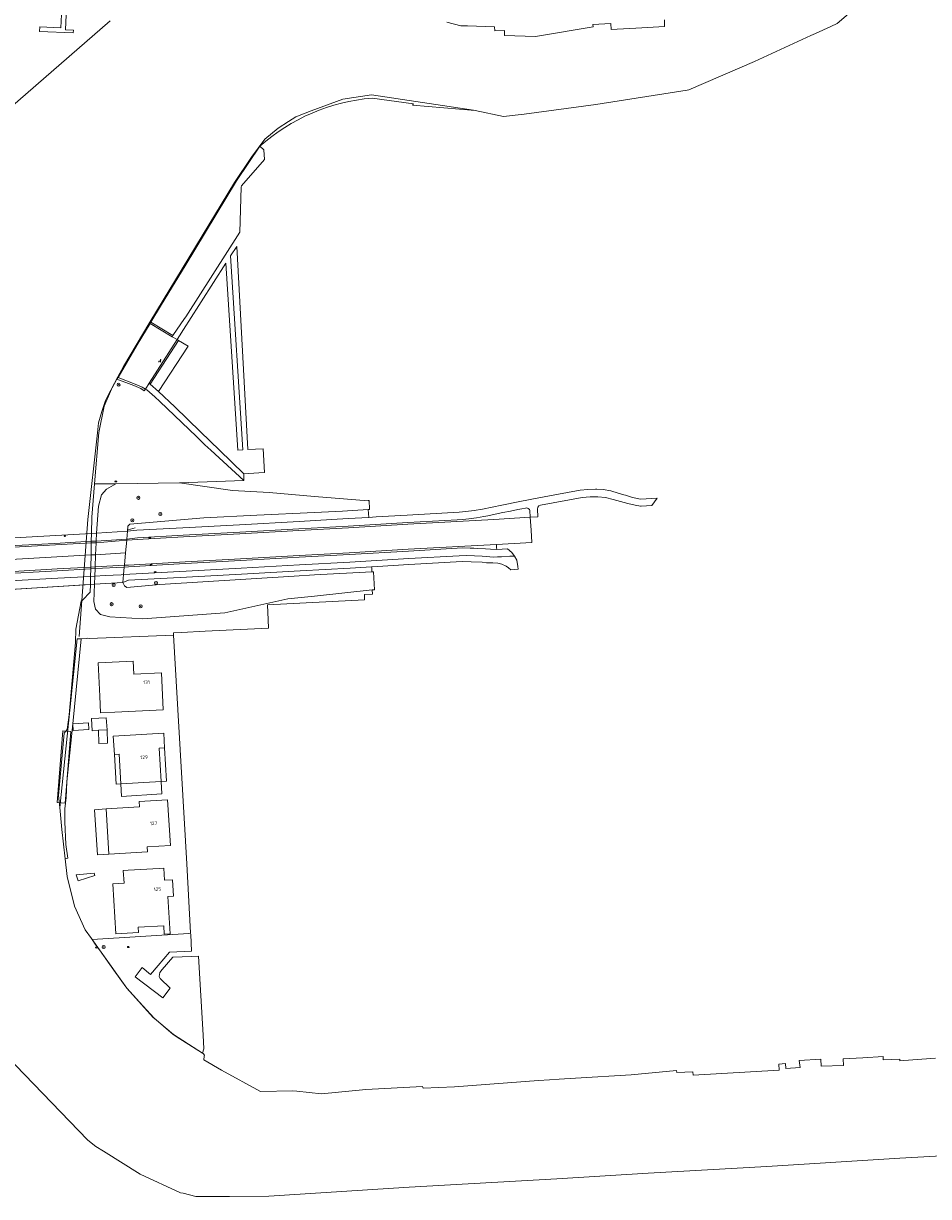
# Model space of a CAD drawing. Header units: metres. Extents: x 92650 to 117222, y 425801 to 461092.
# Tile 96 of 146: x 115925 to 116159, y 426057 to 426360. Entities that reach past the tile are written whole.
import ezdxf
from ezdxf.enums import TextEntityAlignment as Align

# ---------------------------------------------------------------- set-up
doc = ezdxf.new("R2010")
doc.units = ezdxf.units.M
doc.layers.get('0').update_dxf_attribs({"color": 253, "linetype": 'CONTINUOUS', "lineweight": 15})
for name, color, linetype, lineweight in [('B-WE-GK-KEERWAND_DAMWAND-G', 253, 'CONTINUOUS', 15), ('B-WE-GR-BEPLANTING_CULTUUR_BODEMBEDEKKER-GV', 253, 'CONTINUOUS', 15), ('B-WE-GR-BEPLANTING_CULTUUR_BOSPLANTSOEN-GV', 253, 'CONTINUOUS', 15), ('B-WE-GR-BEPLANTING_CULTUUR_HEESTERS-GV', 253, 'CONTINUOUS', 15), ('B-WE-GR-BOOM-S', 253, 'CONTINUOUS', 15), ('B-WE-GR-GROENVOORZIENING-GV', 253, 'CONTINUOUS', 15), ('B-WE-GR-HAAG-GV', 253, 'CONTINUOUS', 15), ('B-WE-GW-TALUD_KRUIN-G', 253, 'CONTINUOUS', 15), ('B-WE-IE-MEUBILAIR-S', 253, 'CONTINUOUS', 15), ('B-WE-IE-MEUBILAIR_WEGMEUBILAIR-S', 253, 'CONTINUOUS', 15), ('B-WE-IE-TERREINAFSCHEIDING_KUNSTMATIG_HEKWERK-G', 253, 'IE-TERREINAFSCHEIDING_KUNSTMATIG-SO', 15), ('B-WE-KW-KUNSTWERK_DEK-GV', 253, 'CONTINUOUS', 15), ('B-WE-KW-KUNSTWERK_STEIGER-GV', 253, 'CONTINUOUS', 15), ('B-WE-OG-BEBOUWING-GV', 253, 'CONTINUOUS', 15), ('B-WE-OG-BEBOUWING-T18', 253, 'CONTINUOUS', 15), ('B-WE-OG-BEBOUWING_LUIFEL-GV', 253, 'CONTINUOUS', 15), ('B-WE-OG-BEBOUWING_OVERBOUWING-GV', 253, 'CONTINUOUS', 15), ('B-WE-OG-BEBOUWING_SCHUUR-GV', 253, 'CONTINUOUS', 15), ('B-WE-OG-TERREIN_BEGROEID-GV', 253, 'CONTINUOUS', 15), ('B-WE-OG-TERREIN_ERF-GV', 253, 'CONTINUOUS', 15), ('B-WE-OG-WATER-GV', 253, 'CONTINUOUS', 15), ('B-WE-OG-WATER_SLOOT-GV', 253, 'CONTINUOUS', 15), ('B-WE-VH-GESLOTENVERHARDING_ASFALT-GV', 253, 'CONTINUOUS', 15), ('B-WE-VH-OPENVERHARDING_BETONSTRAATSTEEN-GV', 253, 'CONTINUOUS', 15), ('B-WE-VH-OPENVERHARDING_STRAATBAKSTEEN-GV', 253, 'CONTINUOUS', 15), ('B-WE-VH-OPENVERHARDING_TEGEL-GV', 253, 'CONTINUOUS', 15)]:
    doc.layers.add(name, color=color, linetype=linetype, lineweight=lineweight)
doc.styles.add('NLCS-ISO', font='NLCS-ISO.ttf')
doc.styles.add('NLCS-ISO-M200-T18', font='NLCS-ISO.ttf', dxfattribs={"height": 0.36})
doc.linetypes.add('IE-TERREINAFSCHEIDING_KUNSTMATIG-SO', pattern='A,4,[82,NLCS.SHX,S=0.75,R=90,X=0,Y=0],4,-2', length=10)

# ---------------------------------------------------------------- blocks, each defined once
blk = doc.blocks.new('SIE-MEUBILAIR_PAAL_LICHTMAST-SO')
for points in [[(-0.6, 0), (-1, 0)], [(-0.7, 0.7), (-0.4, 0.4)], [(0, 1), (0, 0.6)], [(0.4, 0.4), (0.7, 0.7)], [(1, 0), (0.6, 0)], [(-0.7, -0.7), (-0.4, -0.4)], [(0, -0.6), (0, -1)], [(0.4, -0.4), (0.7, -0.7)]]:
    blk.add_lwpolyline(points)
blk.add_circle((0, 0), 0.5)
blk = doc.blocks.new('SIE-MEUBILAIR_PUT_KOLK-SO')
blk.add_ellipse((0, 0), major_axis=(1.25, 0), ratio=0.54)
at = {"style": 'NLCS-ISO'}
blk.add_text('klk', height=0.75, dxfattribs=at).set_placement((0, 0), align=Align.MIDDLE_CENTER)
blk = doc.blocks.new('SIE-MEUBILAIR_PUT_RIOOLPUT-SO')
blk.add_ellipse((0, 0), major_axis=(1.25, 0), ratio=0.54)
at = {"style": 'NLCS-ISO'}
blk.add_text('ri', height=0.75, dxfattribs=at).set_placement((0, 0.1), align=Align.MIDDLE_CENTER)
blk = doc.blocks.new('SIE-WEG_ZITBANK-SO')
at = {"color": 0, "linetype": 'ByBlock', "lineweight": 18}
blk.add_lwpolyline([(-0.9, -1.6), (-0.9, -0.2), (1.1, -0.2), (1.1, -1.6), (1.3, -1.6), (1.3, -0.2), (1.5, 1.8), (1.3, 1.8), (1.1, 0), (-1.1, 0), (-1.1, -1.6)], close=True, dxfattribs=at)
blk = doc.blocks.new('SGR-BOOM_GBKN-SO')
at = {"linetype": 'ByBlock', "lineweight": 18}
h = blk.add_hatch(color=0, dxfattribs=at)
h.dxf.hatch_style = 1
edge = h.paths.add_edge_path()
edge.add_arc((0, 0), 0.25, 0, 360)
at = {"color": 0, "linetype": 'ByBlock', "lineweight": 18}
for radius in [2, 0.25]:
    blk.add_circle((0, 0), radius, dxfattribs=at)
at = {"color": 0, "linetype": 'ByBlock', "lineweight": 18, "style": 'NLCS-ISO'}
blk.add_attdef('SOORT', (2.5, 0), '', height=1.5, dxfattribs=at)

msp = doc.modelspace()

# ---------------------------------------------------------------- linework, layer by layer
at = {"layer": 'B-WE-GK-KEERWAND_DAMWAND-G', "transparency": 33554687, "flags": 128}
for points in [[(115939.014, 426201.702), (115941.253, 426232.001), (115943.742, 426254.446), (115944.03, 426257.046), (115944.856, 426260.02), (115945.829, 426262.86), (115946.364, 426263.92), (115949.028, 426269.009), (115950.482, 426271.689), (115957.364, 426283.134), (115979.287, 426319.319), (115983.684, 426325.828), (115987.059, 426330.552), (115990.526, 426333.351), (115993.242, 426335.068), (115995.145, 426336.271), (115999.073, 426337.821), (116007.339, 426340.871), (116014.727, 426342.008), (116041.137, 426338.037)], [(115957.613, 426283.107), (115957.425, 426282.796)], [(115949.087, 426268.794), (115948.817, 426268.337)], [(115942.216, 426228.447), (115942.171, 426226.391)], [(115942.171, 426226.391), (115942.162, 426225.989)], [(115942.094, 426222.847), (115942.026, 426219.703)], [(115942.016, 426219.246), (115941.974, 426217.299)], [(115942.026, 426219.703), (115942.018, 426219.353)], [(115942.393, 426123.264), (115944.705, 426120.026), (115951.375, 426110.688), (115954.664, 426107.031), (115958.352, 426102.969), (115963.375, 426098.688), (115964.172, 426098.176), (115970.932, 426093.832)]]:
    msp.add_lwpolyline(points, dxfattribs=at)
at = {"layer": 'B-WE-GR-BEPLANTING_CULTUUR_BODEMBEDEKKER-GV', "transparency": 33554687, "flags": 128}
msp.add_lwpolyline([(115950.351, 426215.694), (115950.739, 426214.849), (115951.386, 426214.398), (115959.955, 426215.194), (115994.71, 426217.372), (116000, 426217.667), (116014.836, 426218.496), (116014.78, 426219.475), (116014.762, 426219.788), (116009.211, 426219.459), (115996.261, 426218.727), (115981.033, 426217.907), (115966.834, 426217.105), (115951.826, 426216.309)], close=True, dxfattribs=at)
at = {"layer": 'B-WE-GR-BEPLANTING_CULTUUR_BOSPLANTSOEN-GV', "transparency": 33554687, "flags": 128}
for points in [[(115948.516, 426241.303), (115943.017, 426241.248), (115942.313, 426232.656), (115942.216, 426228.447), (115942.171, 426226.391), (115942.162, 426225.989), (115942.094, 426222.847), (115942.026, 426219.703), (115942.018, 426219.353), (115942.016, 426219.246), (115941.974, 426217.299), (115941.973, 426217.272), (115941.928, 426215.181)], [(115950.351, 426215.694), (115950.538, 426217.775), (115950.714, 426219.728), (115950.755, 426220.184), (115951.048, 426223.439), (115951.342, 426226.706), (115951.362, 426226.925), (115951.547, 426228.974), (115951.607, 426230.307), (115952.18, 426230.827), (115971.322, 426232.459), (115985.057, 426233.174), (116000, 426233.839), (116007.206, 426234.159), (116013.875, 426234.579), (116014.233, 426234.613), (116014.194, 426235.212), (116014.115, 426236.409), (116014.08, 426236.947), (116013.858, 426236.943), (116013.862, 426236.878), (116000, 426238.028), (115988.206, 426239.007), (115978.694, 426239.58), (115964.986, 426241.532), (115948.516, 426241.303), (115946.071, 426239.914), (115944.802, 426238.379)], [(115942.979, 426215.245), (115943.06, 426217.34), (115943.061, 426217.36), (115943.137, 426219.308), (115943.141, 426219.42), (115943.155, 426219.765), (115943.278, 426222.925), (115943.398, 426226.012), (115943.415, 426226.461), (115943.495, 426228.519), (115944.011, 426235.501), (115944.802, 426238.379)], [(115944.578, 426207.443), (115946.971, 426206.789), (115955.478, 426206.287), (115976.771, 426207.9), (115993.059, 426211.477), (116000, 426212.213), (116014.918, 426213.796), (116015.104, 426213.816), (116015.534, 426213.862), (116015.268, 426218.52), (116014.836, 426218.496), (116000, 426217.667), (115994.71, 426217.372), (115959.955, 426215.194), (115951.386, 426214.398), (115950.739, 426214.849), (115950.351, 426215.694), (115942.979, 426215.245)], [(115944.578, 426207.443), (115943.259, 426208.785), (115942.838, 426210.795), (115942.979, 426215.245), (115941.928, 426215.181), (115941.883, 426213.25), (115939.861, 426211.161), (115939.555, 426210.844), (115938.195, 426203.625), (115938.039, 426200.156), (115936.43, 426181.438), (115935.914, 426177.688), (115935.109, 426176.688), (115933.656, 426160.563), (115933.976, 426157.438), (115938.544, 426201.13), (115938.618, 426201.133), (115939.537, 426201.169), (115940.987, 426201.226), (115941.31, 426201.277), (115941.637, 426201.252), (115963.49, 426202.115), (115963.457, 426202.696), (115965.506, 426202.796), (115971.663, 426203.102), (115988.073, 426203.917), (115987.967, 426206.041), (115987.762, 426209.934), (116012.873, 426211.263), (116012.936, 426211.266), (116012.901, 426212.605), (116014.942, 426212.732), (116014.918, 426213.796)]]:
    msp.add_lwpolyline(points, dxfattribs=at)
at = {"layer": 'B-WE-GR-BEPLANTING_CULTUUR_HEESTERS-GV', "transparency": 33554687, "flags": 128}
for points in [[(115957.416, 426267.09), (115959.532, 426265.139), (115967.258, 426276.888), (115964.726, 426278.398)], [(116013.999, 426232.582), (116013.875, 426234.579), (116007.206, 426234.159), (116000, 426233.839), (115985.057, 426233.174), (115971.322, 426232.459), (115952.18, 426230.827), (115951.607, 426230.307), (115951.547, 426228.974), (115953.97, 426229.229), (115965.897, 426229.894), (115980.564, 426230.694), (115995.983, 426231.557), (116008.658, 426232.263)]]:
    msp.add_lwpolyline(points, close=True, dxfattribs=at)
at = {"layer": 'B-WE-GR-GROENVOORZIENING-GV', "transparency": 33554687, "flags": 128}
for points in [[(115957.425, 426282.796), (115963.104, 426279.365), (115963.308, 426279.666), (115957.613, 426283.107)], [(115957.143, 426267.341), (115957.416, 426267.09), (115964.726, 426278.398), (115964.36, 426278.616)], [(115956.172, 426265.813), (115955.326, 426266.311), (115953.513, 426267.1), (115949.087, 426268.794), (115948.817, 426268.337), (115953.211, 426266.72), (115955.011, 426265.939), (115955.895, 426265.377)]]:
    msp.add_lwpolyline(points, close=True, dxfattribs=at)
at = {"layer": 'B-WE-GR-HAAG-GV', "transparency": 33554687, "flags": 128}
for points in [[(115957.425, 426282.796), (115963.104, 426279.365), (115963.308, 426279.666), (115957.613, 426283.107)], [(115964.36, 426278.616), (115957.143, 426267.341), (115957.416, 426267.09), (115964.726, 426278.398)], [(115949.087, 426268.794), (115948.817, 426268.337), (115953.211, 426266.72), (115955.011, 426265.939), (115955.895, 426265.377), (115956.172, 426265.813), (115955.326, 426266.311), (115953.513, 426267.1)]]:
    msp.add_lwpolyline(points, close=True, dxfattribs=at)
at = {"layer": 'B-WE-GW-TALUD_KRUIN-G', "transparency": 33554687, "flags": 128}
msp.add_lwpolyline([(115951.547, 426228.974), (115951.607, 426230.307), (115952.18, 426230.827), (115971.322, 426232.459), (115985.057, 426233.174), (116000, 426233.839), (116007.206, 426234.159), (116013.875, 426234.579)], dxfattribs=at)
at = {"layer": 'B-WE-IE-TERREINAFSCHEIDING_KUNSTMATIG_HEKWERK-G', "transparency": 33554687, "flags": 128}
msp.add_lwpolyline([(115951.681, 426229.314), (115953.508, 426229.85)], dxfattribs=at)
at = {"layer": 'B-WE-KW-KUNSTWERK_DEK-GV', "transparency": 33554687, "flags": 128}
msp.add_lwpolyline([(115911.579, 426213.333), (115940.348, 426215.085), (115941.928, 426215.181), (115942.979, 426215.245), (115950.351, 426215.694), (115950.538, 426217.775), (115950.714, 426219.728), (115950.755, 426220.184), (115951.048, 426223.439), (115951.342, 426226.706), (115951.362, 426226.925), (115951.547, 426228.974), (115943.495, 426228.519), (115942.216, 426228.447), (115912.911, 426226.791)], dxfattribs=at)
at = {"layer": 'B-WE-KW-KUNSTWERK_STEIGER-GV', "transparency": 33554687, "flags": 128}
for points in [[(115935.642, 426362.718), (115934.478, 426362.775), (115934.311, 426359.319), (115928.828, 426359.584), (115928.772, 426358.432), (115937.488, 426358.01), (115937.523, 426358.732), (115935.454, 426358.832)], [(115933.326, 426158.719), (115935.385, 426158.553), (115936.889, 426177.168), (115934.83, 426177.335)]]:
    msp.add_lwpolyline(points, close=True, dxfattribs=at)
at = {"layer": 'B-WE-OG-BEBOUWING-GV', "transparency": 33554687, "flags": 128}
for points in [[(115948.263, 426182.16), (115960.805, 426182.74), (115960.363, 426192.288), (115953.184, 426191.956), (115953.029, 426195.309), (115943.98, 426194.89), (115944.379, 426186.286), (115944.58, 426181.99)], [(115941.556, 426177.69), (115941.446, 426179.393), (115937.363, 426179.131), (115937.473, 426177.428)], [(115946.247, 426177.537), (115946.044, 426180.715), (115942.221, 426180.471), (115942.374, 426177.347), (115943.995, 426177.448)], [(115949.823, 426163.559), (115960.232, 426164.197), (115959.704, 426172.804), (115961.148, 426172.893), (115960.916, 426176.688), (115947.866, 426175.888), (115948.152, 426171.22), (115949.348, 426171.293)], [(115946.011, 426157.079), (115943.017, 426156.894), (115943.739, 426145.201), (115946.732, 426145.386)], [(115961.063, 426124.688), (115962.561, 426124.773), (115962.015, 426134.388), (115963.413, 426134.467), (115963.171, 426138.75), (115961.085, 426138.632), (115960.91, 426141.724), (115959.78, 426141.66), (115951.688, 426141.201), (115950.454, 426141.131), (115950.638, 426137.885), (115947.763, 426137.722), (115948.499, 426124.735), (115954.385, 426125.069), (115954.306, 426126.456), (115960.941, 426126.831)]]:
    msp.add_lwpolyline(points, close=True, dxfattribs=at)
msp.add_lwpolyline([(115946.732, 426145.386), (115956.684, 426146), (115956.607, 426147.237), (115962.648, 426147.61), (115961.917, 426159.46), (115954.6, 426159.008), (115954.686, 426157.615), (115946.011, 426157.079)], dxfattribs=at)
at = {"layer": 'B-WE-OG-BEBOUWING_LUIFEL-GV', "transparency": 33554687, "flags": 128}
for points in [[(115961.148, 426172.893), (115959.704, 426172.804), (115960.232, 426164.197), (115961.678, 426164.286)], [(115948.624, 426163.486), (115949.823, 426163.559), (115949.348, 426171.293), (115948.152, 426171.22)], [(115960.43, 426160.959), (115960.232, 426164.197), (115949.823, 426163.559), (115950.022, 426160.321)]]:
    msp.add_lwpolyline(points, close=True, dxfattribs=at)
at = {"layer": 'B-WE-OG-BEBOUWING_OVERBOUWING-GV', "transparency": 33554687, "flags": 128}
msp.add_lwpolyline([(115942.924, 426140.463), (115938.287, 426139.987), (115938.785, 426138.451), (115943.121, 426139.856)], close=True, dxfattribs=at)
at = {"layer": 'B-WE-OG-BEBOUWING_SCHUUR-GV', "transparency": 33554687, "flags": 128}
msp.add_lwpolyline([(115946.247, 426177.537), (115943.995, 426177.448), (115944.132, 426173.988), (115946.383, 426174.077)], close=True, dxfattribs=at)
at = {"layer": 'B-WE-OG-TERREIN_BEGROEID-GV', "transparency": 33554687, "flags": 128}
for points in [[(115986.881, 426327.717), (115985.829, 426328.661), (115979.734, 426319.75), (115966.461, 426297.75), (115960.37, 426287.67), (115957.613, 426283.107), (115963.308, 426279.666), (115966.3, 426284.068), (115966.62, 426284.538), (115980.587, 426306.448), (115980.944, 426318.048), (115981.041, 426318.43), (115987.032, 426325.213)], [(115966.614, 426282.137), (115964.36, 426278.616), (115964.726, 426278.398), (115967.258, 426276.888), (115959.532, 426265.139), (115963.821, 426261.186), (115970.418, 426254.719), (115975.325, 426250), (115981.676, 426243.892), (115985.565, 426244.082), (115987.053, 426244.163), (115986.697, 426250.368), (115982.73, 426250.148), (115979.815, 426302.76), (115978.224, 426300.274), (115981.389, 426250.064), (115980.095, 426249.982), (115977.042, 426298.427), (115967.416, 426283.39)], [(115981.627, 426242.167), (115973.101, 426250), (115971.594, 426251.384), (115969.404, 426253.496), (115959.949, 426262.614), (115958.641, 426263.763), (115956.589, 426265.567), (115956.172, 426265.813), (115955.895, 426265.377), (115955.011, 426265.939), (115953.211, 426266.72), (115948.817, 426268.337), (115947.531, 426266.156), (115947.368, 426265.769), (115945.516, 426261.375), (115944.109, 426254.563), (115943.017, 426241.248), (115948.516, 426241.303), (115964.986, 426241.532)], [(115967.891, 426124.903), (115967.39, 426124.871), (115942.393, 426123.264), (115943.204, 426122.073), (115944.262, 426120.601), (115947.996, 426115.35), (115949.986, 426112.607), (115951.37, 426110.681), (115958.169, 426103.12), (115958.541, 426102.779), (115963.423, 426098.637), (115970.932, 426093.832), (115971.321, 426094.936), (115971.107, 426098.54), (115969.892, 426118.958), (115968.144, 426118.886), (115963.27, 426118.685), (115960.557, 426115.483), (115959.928, 426114.74), (115959.784, 426114.172), (115959.769, 426113.708), (115959.99, 426113.174), (115962.629, 426110.7), (115960.67, 426108.13), (115953.517, 426113.593), (115955.37, 426116.023), (115957.516, 426114.202), (115959.478, 426116.502), (115962.423, 426119.954), (115968.082, 426120.218), (115967.911, 426124.558)]]:
    msp.add_lwpolyline(points, close=True, dxfattribs=at)
at = {"layer": 'B-WE-OG-TERREIN_ERF-GV', "transparency": 33554687, "flags": 128}
for points in [[(115966.87, 426142.885), (115964.845, 426178.364), (115963.49, 426202.115), (115941.637, 426201.252), (115941.31, 426201.277), (115940.987, 426201.226), (115939.537, 426201.169), (115937.363, 426179.131), (115935.847, 426164.081), (115935.659, 426160.066), (115935.328, 426157.122), (115935.276, 426153.751), (115935.611, 426147.873), (115936.09, 426144.343), (115935.407, 426144.185), (115935.922, 426139.594), (115937.82, 426131.875), (115940.617, 426125.75), (115942.195, 426123.54), (115942.393, 426123.264), (115967.39, 426124.871), (115967.891, 426124.903), (115967.885, 426125.022)], [(115948.263, 426182.16), (115944.58, 426181.99), (115944.379, 426186.286), (115943.98, 426194.89), (115953.029, 426195.309), (115953.184, 426191.956), (115960.363, 426192.288), (115960.805, 426182.74)], [(115937.363, 426179.131), (115941.446, 426179.393), (115941.556, 426177.69), (115937.473, 426177.428)], [(115943.995, 426177.448), (115942.374, 426177.347), (115942.221, 426180.471), (115946.044, 426180.715), (115946.247, 426177.537)], [(115948.152, 426171.22), (115947.866, 426175.888), (115960.916, 426176.688), (115961.148, 426172.893), (115959.704, 426172.804), (115960.232, 426164.197), (115949.823, 426163.559), (115949.348, 426171.293)], [(115946.732, 426145.386), (115946.011, 426157.079), (115954.686, 426157.615), (115954.6, 426159.008), (115961.917, 426159.46), (115962.648, 426147.61), (115956.607, 426147.237), (115956.684, 426146)], [(115962.561, 426124.773), (115961.063, 426124.688), (115960.941, 426126.831), (115954.306, 426126.456), (115954.385, 426125.069), (115948.499, 426124.735), (115947.763, 426137.722), (115950.638, 426137.885), (115950.454, 426141.131), (115951.688, 426141.201), (115959.78, 426141.66), (115960.91, 426141.724), (115961.085, 426138.632), (115963.171, 426138.75), (115963.413, 426134.467), (115962.015, 426134.388)]]:
    msp.add_lwpolyline(points, close=True, dxfattribs=at)
at = {"layer": 'B-WE-OG-WATER-GV', "transparency": 33554687, "flags": 128}
msp.add_lwpolyline([(115779.719, 426366.938), (115821.414, 426359.313), (115840.228, 426356.874), (115840.306, 426357.519), (115840.385, 426357.508), (115858.311, 426354.999), (115859.625, 426354.875), (115881.539, 426351.281), (115908.781, 426347.094), (115914.203, 426339.313), (115917.078, 426335.188), (115947.047, 426361.188)], dxfattribs=at)
at = {"layer": 'B-WE-OG-WATER_SLOOT-GV', "transparency": 33554687, "flags": 128}
for points in [[(116014.868, 426341.129), (116025.62, 426339.687), (116025.368, 426339.344), (116041.553, 426337.976), (116048.886, 426336.353), (116054.229, 426337.008), (116072.831, 426339.488), (116096.47, 426343.22), (116096.898, 426343.313), (116113.891, 426350.656), (116128.499, 426357.35), (116129.724, 426357.911), (116133.693, 426359.705), (116135.336, 426360.469), (116140.567, 426364.965), (116141.686, 426365.773), (116150.986, 426371.743), (116151.668, 426371.947)], [(115947.047, 426361.188), (115917.078, 426335.188), (115917.016, 426330.188), (115916.953, 426324.938), (115920.43, 426324.563), (115918.5, 426303.594), (115914.192, 426303.776), (115911.411, 426271.151), (115914.947, 426270.943), (115913.633, 426248.563), (115913.625, 426248.222), (115913.285, 426234.455), (115913.156, 426229.25), (115912.911, 426226.791), (115912.706, 426224.728), (115912.667, 426224.327), (115912.356, 426221.184), (115912.039, 426217.98), (115911.994, 426217.531), (115911.992, 426217.506), (115911.803, 426215.6), (115911.8, 426215.567), (115911.579, 426213.333)], [(116090.57, 426361.406), (116090.589, 426359.704), (116084.717, 426359.345), (116076.761, 426358.951), (116076.704, 426360.459), (116072.043, 426360.17), (116072.148, 426359.6), (116057.167, 426357.137), (116049.189, 426357.402), (116049.158, 426358.439), (116049.164, 426358.656), (116046.68, 426358.563), (116046.602, 426359.625), (116039.544, 426359.827), (116037.852, 426359.875), (116034.2, 426360.82)], [(115942.018, 426219.353), (115942.026, 426219.703), (115942.094, 426222.847), (115942.162, 426225.989), (115942.171, 426226.391), (115942.216, 426228.447), (115942.313, 426232.656), (115943.017, 426241.248), (115944.109, 426254.563), (115945.516, 426261.375), (115947.368, 426265.769), (115947.531, 426266.156), (115948.817, 426268.337), (115949.087, 426268.794), (115954.055, 426277.219), (115957.425, 426282.796), (115957.613, 426283.107), (115960.37, 426287.67), (115966.461, 426297.75), (115979.734, 426319.75), (115985.829, 426328.661)], [(115941.928, 426215.181), (115941.973, 426217.272), (115941.974, 426217.299), (115942.016, 426219.246), (115942.018, 426219.353)], [(116160.763, 426092.559), (116152.522, 426091.919), (116151.536, 426091.842), (116151.533, 426092.329), (116147.232, 426092.106), (116147.18, 426092.969), (116141.985, 426092.653), (116136.872, 426092.403), (116136.917, 426090.684), (116131.174, 426090.463), (116131.059, 426092.262), (116125.492, 426091.906), (116125.696, 426090.126), (116121.998, 426089.855), (116121.906, 426091.156), (116120.195, 426091.031), (116120.27, 426089.467), (116097.968, 426088.177), (116097.942, 426088.986), (116093.747, 426088.834), (116093.703, 426089.375), (116081.984, 426088.219), (116067.57, 426087.375), (116063.328, 426087.125), (116060.847, 426086.952), (116057.938, 426086.75), (116036.25, 426085.094), (116028.094, 426084.75), (116027.898, 426085.188), (116013.289, 426084.406), (116001.781, 426083.281), (115995.353, 426084.012), (115994.359, 426084.125), (115985.938, 426083.875), (115975.875, 426089.406), (115971.313, 426092.094), (115971.416, 426093.05), (115971.445, 426093.313), (115971.109, 426093.719), (115970.932, 426093.832), (115963.423, 426098.637), (115958.541, 426102.779), (115958.169, 426103.12), (115951.37, 426110.681), (115949.986, 426112.607), (115947.996, 426115.35), (115944.262, 426120.601), (115943.204, 426122.073), (115942.393, 426123.264), (115942.195, 426123.54), (115940.617, 426125.75), (115937.82, 426131.875), (115935.922, 426139.594), (115935.407, 426144.185), (115934.555, 426151.781), (115933.976, 426157.438), (115933.656, 426160.563), (115935.109, 426176.688), (115935.914, 426177.688), (115936.43, 426181.438), (115938.039, 426200.156), (115938.195, 426203.625), (115939.555, 426210.844), (115939.861, 426211.161), (115941.883, 426213.25), (115941.928, 426215.181), (115911.579, 426213.333)], [(115915.492, 426097.969), (115941.25, 426071.344), (115941.286, 426071.315), (115943.328, 426069.656), (115945.297, 426068.438), (115954.781, 426062.531), (115965.281, 426057.719), (115965.926, 426057.557), (115969.25, 426056.719), (115969.759, 426056.722), (115977.968, 426056.763), (115988.109, 426056.813), (116024.477, 426059.188), (116062.688, 426061.344), (116086.367, 426062.75), (116117.078, 426064.5), (116151.508, 426066.625), (116187.047, 426068.656)]]:
    msp.add_lwpolyline(points, dxfattribs=at)
at = {"layer": 'B-WE-OG-WATER_SLOOT-GV', "transparency": 33554687}
msp.add_lwpolyline([(115985.829, 426328.661, -0.1643904), (116014.868, 426341.129)], format="xyb", dxfattribs=at)
at = {"layer": 'B-WE-VH-GESLOTENVERHARDING_ASFALT-GV', "transparency": 33554687, "flags": 128}
for points in [[(115950.755, 426220.184), (115951.816, 426220.243), (115966.489, 426221.056), (115980.837, 426221.832), (115995.972, 426222.673), (116008.969, 426223.401), (116024.256, 426224.312), (116047.073, 426225.583), (116056.251, 426226.111), (116056.05, 426229.297), (116055.84, 426232.608), (116046.376, 426232.062), (116024.087, 426230.794), (116008.754, 426229.9), (115995.918, 426229.198), (115980.633, 426228.313), (115966.017, 426227.531), (115954.148, 426226.852), (115951.342, 426226.706)], [(115903.343, 426220.681), (115907.429, 426220.858), (115912.356, 426221.184), (115942.094, 426222.847), (115943.278, 426222.925), (115951.048, 426223.439), (115951.342, 426226.706), (115943.398, 426226.012), (115942.162, 426225.989), (115912.667, 426224.327), (115903.638, 426224.012)], [(115903.343, 426220.681), (115903.05, 426217.441), (115905.56, 426217.613), (115912.039, 426217.98), (115917.609, 426218.295), (115933.288, 426219.222), (115942.026, 426219.703), (115943.155, 426219.765), (115950.755, 426220.184), (115951.048, 426223.439)]]:
    msp.add_lwpolyline(points, dxfattribs=at)
at = {"layer": 'B-WE-VH-OPENVERHARDING_BETONSTRAATSTEEN-GV', "transparency": 33554687, "flags": 128}
for points in [[(115951.342, 426226.706), (115954.148, 426226.852), (115966.017, 426227.531), (115980.633, 426228.313), (115995.918, 426229.198), (116008.754, 426229.9), (116024.087, 426230.794), (116046.376, 426232.062), (116055.84, 426232.608), (116055.74, 426234.348), (116055.6, 426234.618), (116055.319, 426234.893), (116054.975, 426235.02), (116054.599, 426235.005), (116053.63, 426234.788), (116052.629, 426234.612), (116050.706, 426234.19), (116048.74, 426233.805), (116046.776, 426233.419), (116044.831, 426233.015), (116043.848, 426232.819), (116042.855, 426232.624), (116041.884, 426232.45), (116039.891, 426232.191), (116038.396, 426232.06), (116036.922, 426231.96), (116024.091, 426231.23), (116008.704, 426230.307), (115995.917, 426229.598), (115980.602, 426228.738), (115965.992, 426227.956), (115954.114, 426227.285), (115951.362, 426226.925)], [(115950.755, 426220.184), (115943.155, 426219.765), (115942.026, 426219.703), (115933.288, 426219.222), (115917.609, 426218.295), (115912.039, 426217.98), (115905.56, 426217.613), (115903.05, 426217.441), (115903.013, 426217.034), (115903.586, 426217.074), (115911.994, 426217.531), (115914.306, 426217.657), (115917.61, 426217.837), (115933.303, 426218.764), (115942.016, 426219.246), (115943.137, 426219.308), (115950.714, 426219.728)]]:
    msp.add_lwpolyline(points, dxfattribs=at)
for points in [[(115912.706, 426224.728), (115904.157, 426224.237), (115903.658, 426224.241), (115903.638, 426224.012), (115912.667, 426224.327), (115942.162, 426225.989), (115943.398, 426226.012), (115951.342, 426226.706), (115951.362, 426226.925), (115943.415, 426226.461), (115942.171, 426226.391), (115932.705, 426225.857), (115917.475, 426225.002)], [(116047.073, 426225.583), (116024.256, 426224.312), (116008.969, 426223.401), (115995.972, 426222.673), (115980.837, 426221.832), (115966.489, 426221.056), (115951.816, 426220.243), (115950.755, 426220.184), (115950.714, 426219.728), (115951.824, 426219.789), (115966.509, 426220.597), (115980.864, 426221.374), (115995.988, 426222.246), (116008.991, 426222.951), (116024.272, 426223.869), (116038.251, 426224.663), (116040.232, 426224.633), (116041.234, 426224.615), (116042.202, 426224.561), (116044.227, 426224.407), (116045.557, 426224.325), (116047.142, 426224.284), (116047.117, 426224.75)]]:
    msp.add_lwpolyline(points, close=True, dxfattribs=at)
at = {"layer": 'B-WE-VH-OPENVERHARDING_STRAATBAKSTEEN-GV', "transparency": 33554687, "flags": 128}
msp.add_lwpolyline([(115964.36, 426278.616), (115963.104, 426279.365), (115957.425, 426282.796), (115954.055, 426277.219), (115949.087, 426268.794), (115953.513, 426267.1), (115955.326, 426266.311), (115956.172, 426265.813), (115957.143, 426267.341)], close=True, dxfattribs=at)
msp.add_lwpolyline([(115956.172, 426265.813), (115956.589, 426265.567), (115958.641, 426263.763), (115959.949, 426262.614), (115969.404, 426253.496), (115971.594, 426251.384), (115973.101, 426250), (115981.627, 426242.167), (115981.676, 426243.892), (115975.325, 426250), (115970.418, 426254.719), (115963.821, 426261.186), (115959.532, 426265.139), (115957.416, 426267.09), (115957.143, 426267.341)], dxfattribs=at)
at = {"layer": 'B-WE-VH-OPENVERHARDING_TEGEL-GV', "transparency": 33554687, "flags": 128}
for points in [[(115951.362, 426226.925), (115954.114, 426227.285), (115965.992, 426227.956), (115980.602, 426228.738), (115995.917, 426229.598), (116008.704, 426230.307), (116024.091, 426231.23), (116036.922, 426231.96), (116038.396, 426232.06), (116039.891, 426232.191), (116041.884, 426232.45), (116042.855, 426232.624), (116043.848, 426232.819), (116044.831, 426233.015), (116046.776, 426233.419), (116048.74, 426233.805), (116050.706, 426234.19), (116052.629, 426234.612), (116053.63, 426234.788), (116054.599, 426235.005), (116054.975, 426235.02), (116055.319, 426234.893), (116055.6, 426234.618), (116055.74, 426234.348), (116055.84, 426232.608), (116055.919, 426232.613), (116057.734, 426232.724), (116057.814, 426232.729), (116057.696, 426234.741), (116057.788, 426235.184), (116058.052, 426235.553), (116058.492, 426235.77), (116069.289, 426237.693), (116071.325, 426237.875), (116073.315, 426237.902), (116075.312, 426237.722), (116077.269, 426237.226), (116079.157, 426236.666), (116081.092, 426236.153), (116083.024, 426235.727), (116084.349, 426235.487), (116084.513, 426235.496), (116087.286, 426235.652), (116088.696, 426237.555), (116084.391, 426237.315), (116082.322, 426237.769), (116080.521, 426238.317), (116080.058, 426238.454), (116078.633, 426238.875), (116076.7, 426239.446), (116074.716, 426239.802), (116073.054, 426239.86), (116072.725, 426239.871), (116070.705, 426239.79), (116068.709, 426239.614), (116062.161, 426238.42), (116058.062, 426237.673), (116053.149, 426236.675), (116048.43, 426235.752), (116043.476, 426234.729), (116041.271, 426234.328), (116039.17, 426234.064), (116037.378, 426233.934), (116023.954, 426233.177), (116015.949, 426232.699), (116013.999, 426232.582), (116008.658, 426232.263), (115995.983, 426231.557), (115980.564, 426230.694), (115965.897, 426229.894), (115953.97, 426229.229), (115951.547, 426228.974)], [(115903.658, 426224.241), (115904.157, 426224.237), (115912.706, 426224.728), (115917.475, 426225.002), (115932.705, 426225.857), (115942.171, 426226.391), (115943.415, 426226.461), (115951.362, 426226.925), (115951.547, 426228.974), (115943.495, 426228.519), (115942.216, 426228.447), (115912.911, 426226.791), (115903.841, 426226.279)], [(116051.767, 426222.577), (116051.066, 426223.502), (116049.958, 426224.43), (116047.142, 426224.284), (116045.557, 426224.325), (116044.227, 426224.407), (116042.202, 426224.561), (116041.234, 426224.615), (116040.232, 426224.633), (116038.251, 426224.663), (116024.272, 426223.869), (116008.991, 426222.951), (115995.988, 426222.246), (115980.864, 426221.374), (115966.509, 426220.597), (115951.824, 426219.789), (115950.714, 426219.728), (115950.538, 426217.775), (115966.689, 426218.665), (115980.97, 426219.429), (115996.099, 426220.289), (116009.067, 426221.012), (116024.361, 426221.896), (116037.394, 426222.656), (116039.366, 426222.685)], [(115950.351, 426215.694), (115951.826, 426216.309), (115966.834, 426217.105), (115981.033, 426217.907), (115996.261, 426218.727), (116009.211, 426219.459), (116014.762, 426219.788), (116016.292, 426219.878), (116024.365, 426220.356), (116038.216, 426221.119), (116040.501, 426221.11), (116043.407, 426220.953), (116044.527, 426220.848), (116046.12, 426220.797), (116047.452, 426220.755), (116048.507, 426220.434), (116049.553, 426219.965), (116050.189, 426219.544), (116050.782, 426219.025), (116052.668, 426219.17), (116052.614, 426219.871), (116052.385, 426221.484), (116051.767, 426222.577), (116050.544, 426222.504), (116048.354, 426222.372), (116047.365, 426222.334), (116046.365, 426222.32), (116045.374, 426222.359), (116044.383, 426222.416), (116043.348, 426222.495), (116041.375, 426222.632), (116039.366, 426222.685)], [(115911.8, 426215.567), (115908.839, 426215.396), (115903.62, 426215.094), (115902.834, 426215.041), (115902.685, 426213.373), (115902.633, 426212.788), (115906.744, 426213.038), (115911.019, 426213.299), (115911.579, 426213.333), (115940.348, 426215.085), (115941.928, 426215.181), (115942.979, 426215.245), (115950.351, 426215.694), (115950.538, 426217.775)], [(115950.714, 426219.728), (115943.137, 426219.308), (115942.016, 426219.246), (115933.303, 426218.764), (115917.61, 426217.837), (115914.306, 426217.657), (115911.994, 426217.531), (115903.586, 426217.074), (115903.013, 426217.034)], [(115911.8, 426215.567), (115917.689, 426215.908), (115921.185, 426216.112), (115933.485, 426216.828), (115941.974, 426217.299), (115943.061, 426217.36), (115945.789, 426217.511), (115949.934, 426217.741), (115950.538, 426217.775)]]:
    msp.add_lwpolyline(points, dxfattribs=at)
msp.add_lwpolyline([(115933.976, 426157.438), (115934.555, 426151.781), (115935.407, 426144.185), (115936.09, 426144.343), (115935.611, 426147.873), (115935.276, 426153.751), (115935.328, 426157.122), (115935.659, 426160.066), (115935.847, 426164.081), (115937.363, 426179.131), (115939.537, 426201.169), (115938.618, 426201.133), (115938.544, 426201.13)], close=True, dxfattribs=at)

# ---------------------------------------------------------------- block references
at = {"layer": 'B-WE-GR-BOOM-S', "transparency": 33554687, "xscale": 0.2, "yscale": 0.2, "zscale": 0.2}
for p in [(115949.222, 426266.943), (115954.358, 426237.651), (115960.044, 426233.437), (115952.797, 426231.834), (115947.964, 426215.083), (115958.933, 426215.608), (115947.422, 426210.11), (115954.959, 426209.568), (115945.381, 426121.323)]:
    msp.add_blockref('SGR-BOOM_GBKN-SO', p, dxfattribs=at)
at = {"layer": 'B-WE-IE-MEUBILAIR-S', "transparency": 33554687, "xscale": 0.2, "yscale": 0.2, "zscale": 0.2}
for name, p in [('SIE-MEUBILAIR_PUT_RIOOLPUT-SO', (115948.53, 426241.9)), ('SIE-MEUBILAIR_PAAL_LICHTMAST-SO', (115935.306, 426227.757)), ('SIE-MEUBILAIR_PUT_KOLK-SO', (115957.343, 426227.224)), ('SIE-MEUBILAIR_PUT_KOLK-SO', (115957.658, 426220.309)), ('SIE-MEUBILAIR_PUT_KOLK-SO', (115958.737, 426218.4)), ('SIE-MEUBILAIR_PUT_RIOOLPUT-SO', (115943.49, 426121.2)), ('SIE-MEUBILAIR_PUT_RIOOLPUT-SO', (115951.75, 426121.33))]:
    msp.add_blockref(name, p, dxfattribs=at)
at = {"layer": 'B-WE-IE-MEUBILAIR_WEGMEUBILAIR-S', "transparency": 33554687, "xscale": 0.2, "yscale": 0.2, "zscale": 0.2}
msp.add_blockref('SIE-WEG_ZITBANK-SO', (115959.851, 426273.063), dxfattribs=at)

# ---------------------------------------------------------------- texts
at = {"layer": 'B-WE-OG-BEBOUWING-T18', "transparency": 33554687, "style": 'NLCS-ISO-M200-T18'}
for s, rotation, p in [('131', 2.7, (115956.47, 426189.884)), ('129', 3.5, (115955.838, 426170.5)), ('127', 3.5, (115958.286, 426153.363)), ('125', 3.2, (115959.302, 426136.312))]:
    msp.add_text(s, height=0.9, rotation=rotation, dxfattribs=at).set_placement(p, align=Align.MIDDLE)

doc.saveas('drawing.dxf')
